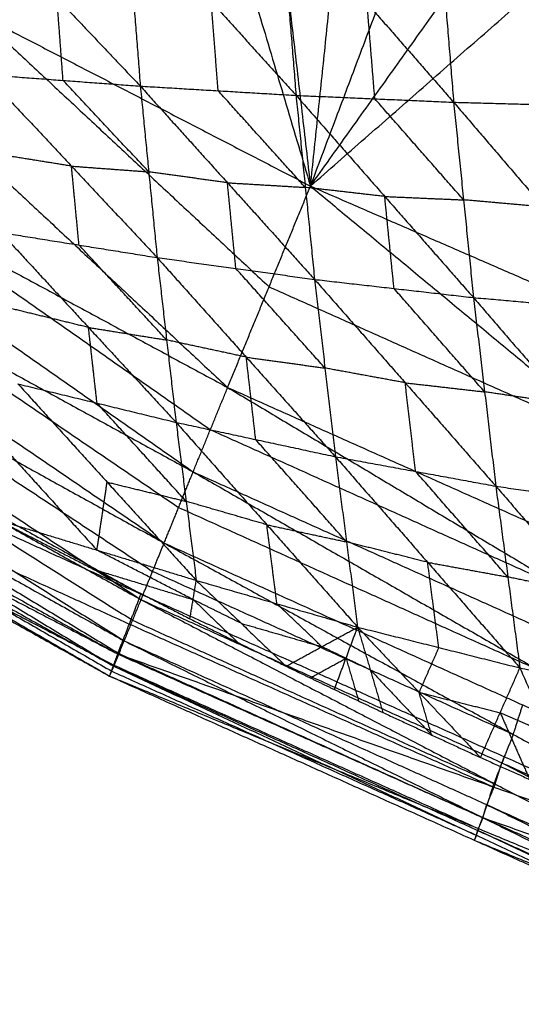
# Model space of a CAD drawing. Header units: millimetres. Extents: x -106 to 110, y -96 to 120.
# Tile 87 of 256: x -40.24 to -37, y -89.37 to -83.01. Entities that reach past the tile are written whole.
import ezdxf

# ---------------------------------------------------------------- set-up
doc = ezdxf.new("R2010")
doc.units = ezdxf.units.MM
doc.header["$MEASUREMENT"] = 0
doc.layers.add('Default', color=7, linetype='Continuous', true_color=0x000000)

msp = doc.modelspace()

# ---------------------------------------------------------------- linework, layer by layer
at = {"layer": 'Default'}
for points in [[(-39.6125, -79.885, 12.4242), (-38.9858, -81.9855, 13.0844), (-38.3591, -84.0861, 13.7445)], [(-38.8039, -80.2455, 12.4242), (-38.5815, -82.1658, 13.0844), (-38.3591, -84.0861, 13.7445)], [(-38.3591, -84.0861, 13.7445), (-38.1757, -82.3425, 13.0844), (-37.9922, -80.5989, 12.4242)], [(-38.3591, -84.0861, 13.7445), (-37.7683, -82.5156, 13.0844), (-37.1774, -80.9451, 12.4242)], [(-38.3591, -84.0861, 13.7445), (-37.3594, -82.6851, 13.0844), (-36.3596, -81.2842, 12.4242)], [(-38.3591, -84.0861, 13.7445), (-36.949, -82.851, 13.0844), (-35.5389, -81.616, 12.4242)], [(-42.7025, -81.8365, 13.6588), (-40.7984, -83.6116, 13.694), (-38.8943, -85.3867, 13.7292)], [(-42.7025, -81.8365, 13.6588), (-40.5308, -82.9613, 13.7016), (-38.3591, -84.0861, 13.7445)], [(-38.5525, -82.266, 8.4653), (-38.5024, -82.8831, 8.5791), (-38.4524, -83.5002, 8.693)], [(-38.5525, -82.266, 8.4653), (-37.9933, -82.9052, 8.3965), (-37.4341, -83.5445, 8.3278)], [(-37.541, -82.2374, 8.09), (-37.4876, -82.8909, 8.2089), (-37.4341, -83.5445, 8.3278)], [(-37.541, -82.2374, 8.09), (-36.9754, -82.9045, 8.0367), (-36.4098, -83.5717, 7.9835)], [(-40.5362, -82.3033, 9.2658), (-39.9974, -82.8719, 9.1697), (-39.4586, -83.4404, 9.0735)], [(-39.5489, -82.2879, 8.8581), (-39.5037, -82.8642, 8.9658), (-39.4586, -83.4404, 9.0735)], [(-39.5489, -82.2879, 8.8581), (-39.0006, -82.894, 8.7756), (-38.4524, -83.5002, 8.693)], [(-39.9577, -83.4034, 9.2698), (-39.9775, -83.1377, 9.2197), (-39.9974, -82.8719, 9.1697)], [(-38.9555, -83.4703, 8.8832), (-38.978, -83.1822, 8.8294), (-39.0006, -82.894, 8.7756)], [(-37.9432, -83.5223, 8.5104), (-37.9683, -83.2138, 8.4535), (-37.9933, -82.9052, 8.3965)], [(-40.5308, -82.9613, 13.7016), (-39.5788, -83.8488, 13.7192), (-38.6267, -84.7364, 13.7369)], [(-43.2793, -83.0166, 13.7105), (-41.1983, -84.4741, 13.6295), (-39.1172, -85.9316, 13.5485)], [(-43.2793, -83.0166, 13.7105), (-41.0868, -84.2016, 13.7199), (-38.8943, -85.3867, 13.7292)], [(-40.4567, -83.3665, 9.4661), (-39.9577, -83.4034, 9.2698), (-39.4586, -83.4404, 9.0735)], [(-40.4567, -83.3665, 9.4661), (-39.9033, -83.9571, 9.4582), (-39.3498, -84.5477, 9.4502)], [(-39.4042, -83.9941, 9.2618), (-39.6809, -83.6988, 9.2658), (-39.9577, -83.4034, 9.2698)], [(-39.4586, -83.4404, 9.0735), (-39.4042, -83.9941, 9.2618), (-39.3498, -84.5477, 9.4502)], [(-39.4586, -83.4404, 9.0735), (-38.9555, -83.4703, 8.8832), (-38.4524, -83.5002, 8.693)], [(-39.4586, -83.4404, 9.0735), (-38.8956, -84.0646, 9.085), (-38.3326, -84.6888, 9.0964)], [(-38.3925, -84.0945, 8.8947), (-38.674, -83.7824, 8.889), (-38.9555, -83.4703, 8.8832)], [(-43.5267, -83.515, 13.5896), (-41.4157, -84.9532, 13.4338), (-39.3048, -86.3914, 13.278)], [(-43.5267, -83.515, 13.5896), (-41.3219, -84.7233, 13.569), (-39.1172, -85.9316, 13.5485)], [(-38.4524, -83.5002, 8.693), (-38.3925, -84.0945, 8.8947), (-38.3326, -84.6888, 9.0964)], [(-38.4524, -83.5002, 8.693), (-37.9432, -83.5223, 8.5104), (-37.4341, -83.5445, 8.3278)], [(-38.4524, -83.5002, 8.693), (-37.8792, -84.1531, 8.7239), (-37.306, -84.806, 8.7548)], [(-37.37, -84.1752, 8.5413), (-37.6566, -83.8488, 8.5258), (-37.9432, -83.5223, 8.5104)], [(-37.4341, -83.5445, 8.3278), (-37.37, -84.1752, 8.5413), (-37.306, -84.806, 8.7548)], [(-37.4341, -83.5445, 8.3278), (-36.9219, -83.5581, 8.1556), (-36.4098, -83.5717, 7.9835)], [(-37.4341, -83.5445, 8.3278), (-36.8549, -84.2203, 8.379), (-36.2758, -84.8961, 8.4303)], [(-39.9033, -83.9571, 9.4582), (-40.1557, -83.9166, 9.5489), (-40.408, -83.8761, 9.6396)], [(-43.739, -83.9377, 13.3912), (-41.5964, -85.3475, 13.1674), (-39.4538, -86.7574, 12.9437)], [(-43.739, -83.9377, 13.3912), (-41.5219, -85.1646, 13.3346), (-39.3048, -86.3914, 13.278)], [(-39.8546, -84.4668, 9.6316), (-39.8789, -84.2119, 9.5449), (-39.9033, -83.9571, 9.4582)], [(-39.9033, -83.9571, 9.4582), (-39.6537, -83.9756, 9.36), (-39.4042, -83.9941, 9.2618)], [(-38.8956, -84.0646, 9.085), (-39.1499, -84.0293, 9.1734), (-39.4042, -83.9941, 9.2618)], [(-38.8412, -84.6183, 9.2733), (-38.8684, -84.3414, 9.1791), (-38.8956, -84.0646, 9.085)], [(-38.8956, -84.0646, 9.085), (-38.6441, -84.0795, 8.9898), (-38.3925, -84.0945, 8.8947)], [(-38.8943, -85.3867, 13.7292), (-38.6267, -84.7364, 13.7369), (-38.3591, -84.0861, 13.7445)], [(-37.8792, -84.1531, 8.7239), (-38.1358, -84.1238, 8.8093), (-38.3925, -84.0945, 8.8947)], [(-38.3591, -84.0861, 13.7445), (-36.34, -85.7573, 13.7527), (-34.3209, -87.4285, 13.7609)], [(-38.3591, -84.0861, 13.7445), (-36.1026, -85.0675, 13.777), (-33.8462, -86.0489, 13.8096)], [(-37.8193, -84.7474, 8.9256), (-37.8492, -84.4502, 8.8247), (-37.8792, -84.1531, 8.7239)], [(-37.8792, -84.1531, 8.7239), (-37.6246, -84.1642, 8.6326), (-37.37, -84.1752, 8.5413)], [(-36.8549, -84.2203, 8.379), (-37.1125, -84.1978, 8.4602), (-37.37, -84.1752, 8.5413)], [(-43.9388, -84.2429, 11.4263), (-41.6964, -85.482, 11.1218), (-39.4541, -86.7211, 10.8173)], [(-41.0868, -84.2016, 13.7199), (-40.0463, -84.9304, 13.6794), (-39.0058, -85.6592, 13.6389)], [(-43.9114, -84.2758, 13.1365), (-41.7369, -85.6496, 12.8552), (-39.5624, -87.0235, 12.5738)], [(-43.9114, -84.2758, 13.1365), (-41.6826, -85.5166, 13.0401), (-39.4538, -86.7574, 12.9437)], [(-40.3593, -84.3858, 9.813), (-39.8546, -84.4668, 9.6316), (-39.3498, -84.5477, 9.4502)], [(-40.3593, -84.3858, 9.813), (-39.7934, -84.9989, 9.8859), (-39.2275, -85.612, 9.9589)], [(-39.2886, -85.0799, 9.7045), (-39.5716, -84.7733, 9.6681), (-39.8546, -84.4668, 9.6316)], [(-44.0402, -84.5229, 12.8484), (-41.835, -85.8551, 12.5225), (-39.6298, -87.1873, 12.1965)], [(-44.0402, -84.5229, 12.8484), (-41.8013, -85.7732, 12.7111), (-39.5624, -87.0235, 12.5738)], [(-39.3498, -84.5477, 9.4502), (-39.2886, -85.0799, 9.7045), (-39.2275, -85.612, 9.9589)], [(-39.3498, -84.5477, 9.4502), (-38.8412, -84.6183, 9.2733), (-38.3326, -84.6888, 9.0964)], [(-39.3498, -84.5477, 9.4502), (-38.774, -85.1908, 9.5469), (-38.1982, -85.8338, 9.6437)], [(-44.1082, -84.6035, 11.7751), (-41.8564, -85.8557, 11.5065), (-39.6046, -87.1079, 11.2378)], [(-44.1082, -84.6035, 11.7751), (-41.7811, -85.6623, 11.2962), (-39.4541, -86.7211, 10.8173)], [(-38.2654, -85.2613, 9.3701), (-38.5533, -84.9398, 9.3217), (-38.8412, -84.6183, 9.2733)], [(-44.1231, -84.6758, 12.55), (-41.8901, -85.9632, 12.1933), (-39.6571, -87.2506, 11.8365)], [(-44.1231, -84.6758, 12.55), (-41.8765, -85.9315, 12.3733), (-39.6298, -87.1873, 12.1965)], [(-38.3326, -84.6888, 9.0964), (-38.2654, -85.2613, 9.3701), (-38.1982, -85.8338, 9.6437)], [(-38.3326, -84.6888, 9.0964), (-37.8193, -84.7474, 8.9256), (-37.306, -84.806, 8.7548)], [(-38.3326, -84.6888, 9.0964), (-37.7471, -85.3563, 9.2165), (-37.1615, -86.0239, 9.3367)], [(-44.1601, -84.7355, 12.262), (-41.9086, -85.9931, 12.0492), (-39.6571, -87.2506, 11.8365)], [(-44.1601, -84.7355, 12.262), (-41.8823, -85.9217, 11.7499), (-39.6046, -87.1079, 11.2378)], [(-41.3219, -84.7233, 13.569), (-40.2665, -85.4424, 13.4912), (-39.211, -86.1615, 13.4133)], [(-38.6267, -84.7364, 13.7369), (-37.4834, -85.2468, 13.7448), (-36.34, -85.7573, 13.7527)], [(-37.2338, -85.415, 9.0457), (-37.5265, -85.0812, 8.9857), (-37.8193, -84.7474, 8.9256)], [(-37.306, -84.806, 8.7548), (-37.2338, -85.415, 9.0457), (-37.1615, -86.0239, 9.3367)], [(-37.306, -84.806, 8.7548), (-36.7909, -84.8511, 8.5925), (-36.2758, -84.8961, 8.4303)], [(-37.306, -84.806, 8.7548), (-36.7146, -85.4917, 8.8983), (-36.1232, -86.1775, 9.0418)], [(-39.7934, -84.9989, 9.8859), (-40.0488, -84.9368, 9.9662), (-40.3042, -84.8746, 10.0464)], [(-39.7383, -85.4877, 10.1193), (-39.7659, -85.2433, 10.0026), (-39.7934, -84.9989, 9.8859)], [(-39.7934, -84.9989, 9.8859), (-39.541, -85.0394, 9.7952), (-39.2886, -85.0799, 9.7045)], [(-38.774, -85.1908, 9.5469), (-39.0313, -85.1353, 9.6257), (-39.2886, -85.0799, 9.7045)], [(-41.5219, -85.1646, 13.3346), (-40.4506, -85.8695, 13.2227), (-39.3793, -86.5744, 13.1108)], [(-38.7129, -85.7229, 9.8013), (-38.7434, -85.4568, 9.6741), (-38.774, -85.1908, 9.5469)], [(-38.774, -85.1908, 9.5469), (-38.5197, -85.226, 9.4585), (-38.2654, -85.2613, 9.3701)], [(-37.7471, -85.3563, 9.2165), (-38.0063, -85.3088, 9.2933), (-38.2654, -85.2613, 9.3701)], [(-40.2491, -85.3634, 10.2797), (-39.7383, -85.4877, 10.1193), (-39.2275, -85.612, 9.9589)], [(-40.2491, -85.3634, 10.2797), (-39.6731, -85.9979, 10.4261), (-39.0971, -86.6324, 10.5724)], [(-39.1172, -85.9316, 13.5485), (-39.0058, -85.6592, 13.6389), (-38.8943, -85.3867, 13.7292)], [(-38.8943, -85.3867, 13.7292), (-36.7035, -86.6942, 13.6382), (-34.5126, -88.0016, 13.5472)], [(-38.8943, -85.3867, 13.7292), (-36.6076, -86.4076, 13.7451), (-34.3209, -87.4285, 13.7609)], [(-37.6799, -85.9288, 9.4902), (-37.7135, -85.6426, 9.3534), (-37.7471, -85.3563, 9.2165)], [(-37.7471, -85.3563, 9.2165), (-37.4904, -85.3856, 9.1311), (-37.2338, -85.415, 9.0457)], [(-36.7146, -85.4917, 8.8983), (-36.9742, -85.4533, 8.972), (-37.2338, -85.415, 9.0457)], [(-41.6826, -85.5166, 13.0401), (-40.5953, -86.2035, 12.8994), (-39.5081, -86.8904, 12.7587)], [(-39.1623, -86.1222, 10.2656), (-39.4503, -85.805, 10.1925), (-39.7383, -85.4877, 10.1193)], [(-39.2275, -85.612, 9.9589), (-39.1623, -86.1222, 10.2656), (-39.0971, -86.6324, 10.5724)], [(-39.2275, -85.612, 9.9589), (-38.7129, -85.7229, 9.8013), (-38.1982, -85.8338, 9.6437)], [(-39.2275, -85.612, 9.9589), (-38.641, -86.2732, 10.1322), (-38.0544, -86.9345, 10.3056)], [(-39.0058, -85.6592, 13.6389), (-37.8546, -86.1767, 13.6386), (-36.7035, -86.6942, 13.6382)], [(-41.8013, -85.7732, 12.7111), (-40.6987, -86.4393, 12.5481), (-39.5961, -87.1054, 12.3851)], [(-38.1263, -86.3841, 9.9746), (-38.4196, -86.0535, 9.888), (-38.7129, -85.7229, 9.8013)], [(-40.3146, -85.8026, 10.6037), (-40.0266, -86.1198, 10.6768), (-39.7386, -86.4371, 10.75)], [(-38.1982, -85.8338, 9.6437), (-38.1263, -86.3841, 9.9746), (-38.0544, -86.9345, 10.3056)], [(-38.1982, -85.8338, 9.6437), (-37.6799, -85.9288, 9.4902), (-37.1615, -86.0239, 9.3367)], [(-38.1982, -85.8338, 9.6437), (-37.6021, -86.5157, 9.8429), (-37.006, -87.1976, 10.0421)], [(-41.8564, -85.8557, 11.5065), (-40.6929, -86.3851, 11.267), (-39.5293, -86.9145, 11.0276)], [(-41.8765, -85.9315, 12.3733), (-40.7599, -86.5752, 12.1949), (-39.6434, -87.2189, 12.0165)], [(-39.3048, -86.3914, 13.278), (-39.211, -86.1615, 13.4133), (-39.1172, -85.9316, 13.5485)], [(-39.1172, -85.9316, 13.5485), (-36.8938, -87.2071, 13.3922), (-34.6703, -88.4826, 13.2359)], [(-39.1172, -85.9316, 13.5485), (-36.8149, -86.9666, 13.5479), (-34.5126, -88.0016, 13.5472)], [(-37.0837, -86.6107, 9.6894), (-37.3818, -86.2698, 9.5898), (-37.6799, -85.9288, 9.4902)], [(-41.9086, -85.9931, 12.0492), (-40.7697, -86.5862, 11.7932), (-39.6308, -87.1793, 11.5372)], [(-39.7386, -86.4371, 10.75), (-39.7059, -86.2175, 10.588), (-39.6731, -85.9979, 10.4261)], [(-39.6731, -85.9979, 10.4261), (-39.4177, -86.0601, 10.3458), (-39.1623, -86.1222, 10.2656)], [(-37.1615, -86.0239, 9.3367), (-37.0837, -86.6107, 9.6894), (-37.006, -87.1976, 10.0421)], [(-37.1615, -86.0239, 9.3367), (-36.6423, -86.1007, 9.1892), (-36.1232, -86.1775, 9.0418)], [(-37.1615, -86.0239, 9.3367), (-36.5593, -86.7196, 9.5607), (-35.957, -87.4153, 9.7848)], [(-39.211, -86.1615, 13.4133), (-38.0524, -86.6843, 13.4027), (-36.8938, -87.2071, 13.3922)], [(-38.641, -86.2732, 10.1322), (-38.9016, -86.1977, 10.1989), (-39.1623, -86.1222, 10.2656)], [(-40.3802, -86.2417, 10.9276), (-39.7591, -86.5613, 10.8546), (-39.138, -86.8808, 10.7815)], [(-40.3802, -86.2417, 10.9276), (-39.7386, -86.4371, 10.75), (-39.0971, -86.6324, 10.5724)], [(-38.5758, -86.7835, 10.439), (-38.6084, -86.5284, 10.2856), (-38.641, -86.2732, 10.1322)], [(-38.641, -86.2732, 10.1322), (-38.3836, -86.3287, 10.0534), (-38.1263, -86.3841, 9.9746)], [(-39.4538, -86.7574, 12.9437), (-39.3793, -86.5744, 13.1108), (-39.3048, -86.3914, 13.278)], [(-39.3048, -86.3914, 13.278), (-37.0485, -87.6273, 13.0669), (-34.7923, -88.8632, 12.8559)], [(-39.3048, -86.3914, 13.278), (-36.9875, -87.437, 13.257), (-34.6703, -88.4826, 13.2359)], [(-37.6021, -86.5157, 9.8429), (-37.8642, -86.4499, 9.9088), (-38.1263, -86.3841, 9.9746)], [(-39.1176, -86.7566, 10.677), (-39.4281, -86.5969, 10.7135), (-39.7386, -86.4371, 10.75)], [(-37.5302, -87.066, 10.1738), (-37.5661, -86.7909, 10.0084), (-37.6021, -86.5157, 9.8429)], [(-37.6021, -86.5157, 9.8429), (-37.3429, -86.5632, 9.7661), (-37.0837, -86.6107, 9.6894)], [(-39.7591, -86.5613, 10.8546), (-39.4383, -86.6589, 10.7658), (-39.1176, -86.7566, 10.677)], [(-39.3793, -86.5744, 13.1108), (-38.2139, -87.1009, 13.0889), (-37.0485, -87.6273, 13.0669)], [(-39.138, -86.8808, 10.7815), (-39.1176, -86.7566, 10.677), (-39.0971, -86.6324, 10.5724)], [(-39.0971, -86.6324, 10.5724), (-38.8071, -86.9097, 10.6445), (-38.5171, -87.1869, 10.7165)], [(-39.0971, -86.6324, 10.5724), (-38.5758, -86.7835, 10.439), (-38.0544, -86.9345, 10.3056)], [(-36.5593, -86.7196, 9.5607), (-36.8215, -86.6652, 9.6251), (-37.0837, -86.6107, 9.6894)], [(-39.6046, -87.1079, 11.2378), (-39.5293, -86.9145, 11.0276), (-39.4541, -86.7211, 10.8173)], [(-39.4541, -86.7211, 10.8173), (-37.1054, -87.7717, 10.6459), (-34.7567, -88.8224, 10.4745)], [(-39.5624, -87.0235, 12.5738), (-39.5081, -86.8904, 12.7587), (-39.4538, -86.7574, 12.9437)], [(-39.4538, -86.7574, 12.9437), (-37.1659, -87.9478, 12.691), (-34.8779, -89.1383, 12.4384)], [(-39.4538, -86.7574, 12.9437), (-37.123, -87.8103, 12.8998), (-34.7923, -88.8632, 12.8559)], [(-39.1176, -86.7566, 10.677), (-38.9725, -86.8952, 10.713), (-38.8275, -87.0338, 10.749)], [(-38.8071, -86.9097, 10.6445), (-38.9623, -86.8331, 10.6607), (-39.1176, -86.7566, 10.677)], [(-38.2857, -87.0607, 10.511), (-38.4307, -86.9221, 10.475), (-38.5758, -86.7835, 10.439)], [(-39.5293, -86.9145, 11.0276), (-38.355, -87.4398, 10.9419), (-37.1806, -87.9652, 10.8562)], [(-39.5081, -86.8904, 12.7587), (-38.337, -87.4191, 12.7249), (-37.1659, -87.9478, 12.691)], [(-39.138, -86.8808, 10.7815), (-38.8275, -87.0338, 10.749), (-38.5171, -87.1869, 10.7165)], [(-38.8071, -86.9097, 10.6445), (-38.5464, -86.9852, 10.5777), (-38.2857, -87.0607, 10.511)], [(-38.5171, -87.1869, 10.7165), (-38.2857, -87.0607, 10.511), (-38.0544, -86.9345, 10.3056)], [(-38.2049, -87.3372, 10.6861), (-38.1296, -87.1358, 10.4958), (-38.0544, -86.9345, 10.3056)], [(-38.0544, -86.9345, 10.3056), (-37.9729, -87.21, 10.4813), (-37.8914, -87.4856, 10.6571)], [(-38.0544, -86.9345, 10.3056), (-37.6575, -87.3555, 10.4548), (-37.2607, -87.7766, 10.6041)], [(-38.0544, -86.9345, 10.3056), (-37.5302, -87.066, 10.1738), (-37.006, -87.1976, 10.0421)], [(-39.6298, -87.1873, 12.1965), (-39.5961, -87.1054, 12.3851), (-39.5624, -87.0235, 12.5738)], [(-39.5624, -87.0235, 12.5738), (-37.2451, -88.165, 12.2941), (-34.9278, -89.3064, 12.0144)], [(-39.5624, -87.0235, 12.5738), (-37.2201, -88.0809, 12.5061), (-34.8779, -89.1383, 12.4384)], [(-39.6571, -87.2506, 11.8365), (-39.6308, -87.1793, 11.5372), (-39.6046, -87.1079, 11.2378)], [(-39.6046, -87.1079, 11.2378), (-37.2467, -88.1646, 11.0906), (-34.8887, -89.2212, 10.9433)], [(-39.6046, -87.1079, 11.2378), (-37.1806, -87.9652, 10.8562), (-34.7567, -88.8224, 10.4745)], [(-39.5961, -87.1054, 12.3851), (-38.4206, -87.6352, 12.3396), (-37.2451, -88.165, 12.2941)], [(-38.1296, -87.1358, 10.4958), (-38.2077, -87.0982, 10.5034), (-38.2857, -87.0607, 10.511)], [(-37.5302, -87.066, 10.1738), (-37.5939, -87.2108, 10.3143), (-37.6575, -87.3555, 10.4548)], [(-39.6308, -87.1793, 11.5372), (-38.4519, -87.7076, 11.4635), (-37.2729, -88.2359, 11.3899)], [(-38.361, -87.262, 10.7013), (-38.2453, -87.1989, 10.5985), (-38.1296, -87.1358, 10.4958)], [(-38.1296, -87.1358, 10.4958), (-38.0889, -87.2736, 10.5837), (-38.0481, -87.4114, 10.6716)], [(-37.9729, -87.21, 10.4813), (-38.0513, -87.1729, 10.4886), (-38.1296, -87.1358, 10.4958)], [(-39.6571, -87.2506, 11.8365), (-39.6434, -87.2189, 12.0165), (-39.6298, -87.1873, 12.1965)], [(-39.6434, -87.2189, 12.0165), (-38.4651, -87.7489, 11.9602), (-37.2868, -88.2788, 11.9039)], [(-39.6298, -87.1873, 12.1965), (-37.2868, -88.2788, 11.9039), (-34.9439, -89.3703, 11.6113)], [(-39.6298, -87.1873, 12.1965), (-37.2788, -88.2469, 12.1054), (-34.9278, -89.3064, 12.0144)], [(-38.5171, -87.1869, 10.7165), (-38.361, -87.262, 10.7013), (-38.2049, -87.3372, 10.6861)], [(-37.9729, -87.21, 10.4813), (-37.7745, -87.4206, 10.556), (-37.576, -87.6311, 10.6306)], [(-37.2607, -87.7766, 10.6041), (-37.1333, -87.4871, 10.3231), (-37.006, -87.1976, 10.0421)], [(-37.006, -87.1976, 10.0421), (-36.8158, -87.6281, 10.3002), (-36.6257, -88.0587, 10.5584)], [(-37.006, -87.1976, 10.0421), (-36.4815, -87.3064, 9.9135), (-35.957, -87.4153, 9.7848)], [(-39.6571, -87.2506, 11.8365), (-37.3005, -88.3104, 11.7239), (-34.9439, -89.3703, 11.6113)], [(-39.6571, -87.2506, 11.8365), (-37.2729, -88.2359, 11.3899), (-34.8887, -89.2212, 10.9433)], [(-38.2049, -87.3372, 10.6861), (-38.0481, -87.4114, 10.6716), (-37.8914, -87.4856, 10.6571)], [(-37.6575, -87.3555, 10.4548), (-37.3954, -87.4213, 10.389), (-37.1333, -87.4871, 10.3231)], [(-37.576, -87.6311, 10.6306), (-37.6168, -87.4933, 10.5427), (-37.6575, -87.3555, 10.4548)], [(-37.8914, -87.4856, 10.6571), (-37.576, -87.6311, 10.6306), (-37.2607, -87.7766, 10.6041)], [(-37.1333, -87.4871, 10.3231), (-37.0383, -87.7024, 10.4522), (-36.9432, -87.9177, 10.5813)], [(-36.8158, -87.6281, 10.3002), (-36.9746, -87.5576, 10.3117), (-37.1333, -87.4871, 10.3231)], [(-37.0485, -87.6273, 13.0669), (-37.018, -87.5321, 13.1619), (-36.9875, -87.437, 13.257)], [(-37.0485, -87.6273, 13.0669), (-37.0858, -87.7188, 12.9833), (-37.123, -87.8103, 12.8998)], [(-37.2607, -87.7766, 10.6041), (-36.9432, -87.9177, 10.5813), (-36.6257, -88.0587, 10.5584)], [(-37.1806, -87.9652, 10.8562), (-37.143, -87.8685, 10.751), (-37.1054, -87.7717, 10.6459)], [(-37.1659, -87.9478, 12.691), (-37.1444, -87.8791, 12.7954), (-37.123, -87.8103, 12.8998)], [(-37.123, -87.8103, 12.8998), (-35.9791, -88.4055, 12.7734), (-34.8351, -89.0007, 12.6471)], [(-37.1806, -87.9652, 10.8562), (-37.2136, -88.0649, 10.9734), (-37.2467, -88.1646, 11.0906)], [(-37.1659, -87.9478, 12.691), (-37.193, -88.0144, 12.5986), (-37.2201, -88.0809, 12.5061)], [(-37.2451, -88.165, 12.2941), (-37.2326, -88.1229, 12.4001), (-37.2201, -88.0809, 12.5061)], [(-37.2201, -88.0809, 12.5061), (-36.0615, -88.6516, 12.3662), (-34.9029, -89.2224, 12.2264)], [(-37.2451, -88.165, 12.2941), (-37.262, -88.2059, 12.1998), (-37.2788, -88.2469, 12.1054)], [(-37.2729, -88.2359, 11.3899), (-37.2598, -88.2002, 11.2402), (-37.2467, -88.1646, 11.0906)], [(-37.2467, -88.1646, 11.0906), (-36.0347, -88.5932, 10.8997), (-34.8227, -89.0218, 10.7089)], [(-37.2729, -88.2359, 11.3899), (-37.2867, -88.2732, 11.5569), (-37.3005, -88.3104, 11.7239)], [(-37.2868, -88.2788, 11.9039), (-37.2828, -88.2628, 12.0046), (-37.2788, -88.2469, 12.1054)], [(-37.2788, -88.2469, 12.1054), (-36.1073, -88.7926, 11.9591), (-34.9359, -89.3384, 11.8128)], [(-37.2868, -88.2788, 11.9039), (-37.2937, -88.2946, 11.8139), (-37.3005, -88.3104, 11.7239)], [(-37.3005, -88.3104, 11.7239), (-36.1084, -88.8031, 11.5006), (-34.9163, -89.2958, 11.2773)]]:
    msp.add_open_spline(points, degree=2, dxfattribs=at)

doc.saveas('drawing.dxf')
